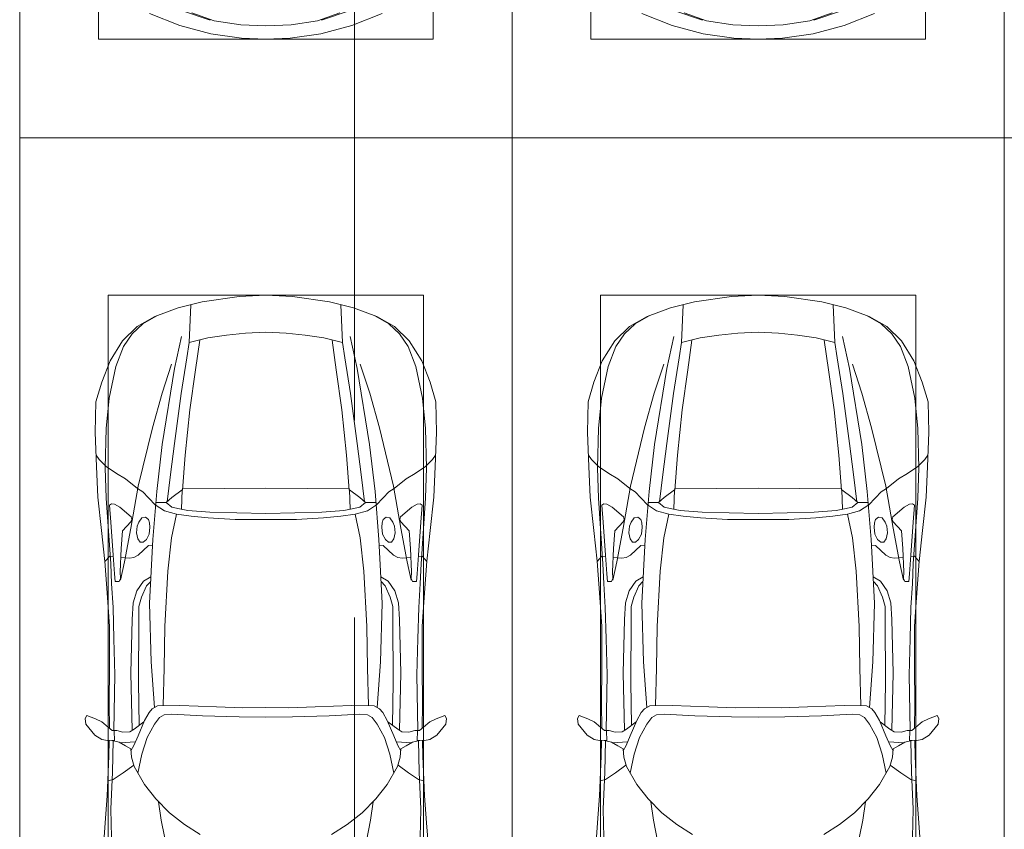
# Model space of a CAD drawing. Header units: millimetres. Extents: x -32229 to 291619, y -13689 to 125138.
# Tile 76 of 256: x 11635 to 16635, y 100838 to 104949. Entities that reach past the tile are written whole.
import ezdxf

# ---------------------------------------------------------------- set-up
doc = ezdxf.new("R2010")
doc.units = ezdxf.units.MM
doc.linetypes.add('ADSK_Линия сетки', pattern=[5000, 4000, -500, 0, -500])
for name, color, linetype, lineweight in [('A-DETL-GENF-OTLN', 7, 'Continuous', 18), ('C-PRKG-____-OTLN', 7, 'Continuous', 18), ('S-GRID-____-OTLN', 7, 'Continuous', 9)]:
    doc.layers.add(name, color=color, linetype=linetype, lineweight=lineweight)

# ---------------------------------------------------------------- blocks, each defined once
blk = doc.blocks.new('АР_Машиноместо - 5300x2500_С-V38--02 ЭМ')
at = {"layer": 'A-DETL-GENF-OTLN', "color": 253, "lineweight": 13, "true_color": 0xaaaaaa}
for p, q in [((970.2, 4771.8), (812.7, 4729.4)), ((1126.4, 4794.1), (970.2, 4771.8)), ((1250, 4800), (1126.4, 4794.1)), ((1250, 4800), (1373.6, 4794.1)), ((1373.6, 4794.1), (1529.8, 4771.8)), ((1529.8, 4771.8), (1687.3, 4729.4)), ((812.7, 4729.4), (659.1, 4669.9)), ((680.7, 4606.5), (967, 4703.6)), ((988.2, 4706.7), (873.9, 4665.1)), ((1122.2, 4726.4), (988.2, 4706.7)), ((1250, 4731.7), (1122.2, 4726.4)), ((1250, 4731.7), (1377.8, 4726.4)), ((1377.8, 4726.4), (1511.8, 4706.7)), ((1511.8, 4706.7), (1626.1, 4665.1)), ((1819.3, 4606.5), (1533, 4703.6)), ((1687.3, 4729.4), (1840.9, 4669.9))]:
    blk.add_line(p, q, dxfattribs=at)
at = {"layer": 'C-PRKG-____-OTLN', "color": 253, "lineweight": 13, "true_color": 0xaaaaaa}
for p, q in [((2500, 5300), (0, 5300)), ((0, 0), (0, 5300)), ((2500, 0), (2500, 5300)), ((400, 4800), (2100, 4800)), ((400, 500), (400, 4800)), ((2100, 500), (2100, 4800))]:
    blk.add_line(p, q, dxfattribs=at)
blk = doc.blocks.new('АР_Машиноместо - 4900x2400_М__5300х2500_-V39--02 ЭМ')
at = {"layer": 'A-DETL-GENF-OTLN', "color": 253, "lineweight": 13, "true_color": 0xaaaaaa}
for p, q in [((927, 4466.6), (804.4, 4436.7)), ((861.2, 4260.3), (869.3, 4451.1)), ((1114.6, 4493), (927, 4466.6)), ((1250, 4500), (1114.6, 4493)), ((1250, 4500), (1385.4, 4493)), ((1385.4, 4493), (1573, 4466.6)), ((1573, 4466.6), (1695.6, 4436.7)), ((1638.8, 4260.3), (1630.7, 4451.1)), ((804.4, 4436.7), (686, 4391.6)), ((1695.6, 4436.7), (1814, 4391.6)), ((686, 4391.6), (596.3, 4340.6)), ((1814, 4391.6), (1903.7, 4340.6)), ((596.3, 4340.6), (522.5, 4267.9)), ((1146, 4306.7), (1050.4, 4297.3)), ((1250, 4312), (1146, 4306.7)), ((1250, 4312), (1354, 4306.7)), ((1354, 4306.7), (1449.6, 4297.3)), ((1903.7, 4340.6), (1977.5, 4267.9)), ((522.5, 4267.9), (458.6, 4167)), ((955.5, 4283.9), (861, 4259.4)), ((914, 4272.5), (893.6, 4121.6)), ((1050.4, 4297.3), (955.5, 4283.9)), ((1449.6, 4297.3), (1544.5, 4283.9)), ((1544.5, 4283.9), (1639, 4259.4)), ((1586, 4272.5), (1606.4, 4121.6)), ((1977.5, 4267.9), (2041.4, 4167)), ((458.6, 4167), (416.4, 4059.2)), ((2041.4, 4167), (2083.6, 4059.2)), ((893.6, 4121.6), (863.9, 3917.5)), ((1606.4, 4121.6), (1636.1, 3917.5)), ((416.4, 4059.2), (387.4, 3958.4)), ((2083.6, 4059.2), (2112.6, 3958.4)), ((387.4, 3958.4), (384, 3802.9)), ((2112.6, 3958.4), (2116, 3802.9)), ((863.9, 3917.5), (840.1, 3687.8)), ((1636.1, 3917.5), (1659.9, 3687.8)), ((384, 3802.9), (390.2, 3630)), ((2116, 3802.9), (2109.8, 3630)), ((403.8, 3665.5), (388.1, 3688.4)), ((438.6, 3629.8), (403.8, 3665.5)), ((840.1, 3687.8), (826.6, 3509.6)), ((1659.9, 3687.8), (1673.4, 3509.6)), ((2061.4, 3629.8), (2096.2, 3665.5)), ((2096.2, 3665.5), (2111.9, 3688.4)), ((390.2, 3630), (397.1, 3474.2)), ((491.4, 3594.2), (438.6, 3629.8)), ((2008.6, 3594.2), (2061.4, 3629.8)), ((2109.8, 3630), (2102.9, 3474.2)), ((537.9, 3567), (491.4, 3594.2)), ((598.3, 3518.6), (537.9, 3567)), ((1901.7, 3518.6), (1962.1, 3567)), ((1962.1, 3567), (2008.6, 3594.2)), ((624.9, 3501.2), (598.3, 3518.6)), ((654.7, 3470.4), (624.9, 3501.2)), ((676.4, 3260.1), (695.7, 3502.8)), ((773.2, 3472.4), (825.6, 3512.1)), ((825.6, 3512.1), (821, 3413)), ((1250, 3520.1), (827.2, 3517.2)), ((1250, 3520.1), (1672.8, 3517.2)), ((1674.4, 3512.1), (1679, 3413)), ((1726.8, 3472.4), (1674.4, 3512.1)), ((1823.6, 3260.1), (1804.3, 3502.8)), ((1845.3, 3470.4), (1875.1, 3501.2)), ((1875.1, 3501.2), (1901.7, 3518.6)), ((397.1, 3474.2), (415.7, 3305.9)), ((690.2, 3433.7), (654.7, 3470.4)), ((744.3, 3447), (773.2, 3472.4)), ((1755.7, 3447), (1726.8, 3472.4)), ((1809.8, 3433.7), (1845.3, 3470.4)), ((2102.9, 3474.2), (2084.3, 3305.9)), ((456.6, 3434.5), (466.2, 3441.1)), ((462.2, 3347.3), (456.6, 3434.5)), ((466.2, 3441.1), (481.5, 3439.1)), ((481.5, 3439.1), (508, 3422.8)), ((508, 3422.8), (566.8, 3375.1)), ((744.1, 3447.2), (691.3, 3447.2)), ((773, 3424.2), (744.1, 3447.2)), ((811.1, 3414.8), (773, 3424.2)), ((853.3, 3407.2), (811.1, 3414.8)), ((965.3, 3397.8), (853.3, 3407.2)), ((1534.7, 3397.8), (1646.7, 3407.2)), ((1646.7, 3407.2), (1688.9, 3414.8)), ((1688.9, 3414.8), (1727, 3424.2)), ((1727, 3424.2), (1755.7, 3447)), ((1755.7, 3447.2), (1808.7, 3447.2)), ((1992, 3422.8), (1933.2, 3375.1)), ((2018.5, 3439.1), (1992, 3422.8)), ((2033.8, 3441.1), (2018.5, 3439.1)), ((2043.4, 3434.5), (2033.8, 3441.1)), ((2037.8, 3347.3), (2043.4, 3434.5)), ((569.7, 3360.7), (564.6, 3349.7)), ((566.8, 3375.1), (569.7, 3360.7)), ((605.2, 3346.8), (620, 3369.3)), ((620, 3369.3), (638.7, 3372.5)), ((638.7, 3372.5), (654.1, 3360.7)), ((654.1, 3360.7), (658.7, 3344.5)), ((1102.5, 3394.3), (965.3, 3397.8)), ((1250, 3391.3), (1102.5, 3394.3)), ((1250, 3391.3), (1397.5, 3394.3)), ((1397.5, 3394.3), (1534.7, 3397.8)), ((1845.9, 3360.7), (1841.3, 3344.5)), ((1861.3, 3372.5), (1845.9, 3360.7)), ((1880, 3369.3), (1861.3, 3372.5)), ((1894.8, 3346.8), (1880, 3369.3)), ((1933.2, 3375.1), (1930.3, 3360.7)), ((1930.3, 3360.7), (1935.4, 3349.7)), ((415.7, 3305.9), (432.8, 3149.3)), ((474.8, 3179.9), (462.2, 3347.3)), ((522.2, 3303.2), (515.3, 3213.7)), ((564.6, 3349.7), (522.2, 3303.2)), ((593.6, 3292.5), (597.1, 3327.4)), ((597.1, 3327.4), (605.2, 3346.8)), ((661.1, 3321.2), (657.2, 3286.3)), ((658.7, 3344.5), (661.1, 3321.2)), ((1841.3, 3344.5), (1838.9, 3321.2)), ((1838.9, 3321.2), (1842.8, 3286.3)), ((1902.9, 3327.4), (1894.8, 3346.8)), ((1906.4, 3292.5), (1902.9, 3327.4)), ((1935.4, 3349.7), (1977.8, 3303.2)), ((1977.8, 3303.2), (1984.7, 3213.7)), ((2025.2, 3179.9), (2037.8, 3347.3)), ((2084.3, 3305.9), (2067.1, 3148.3)), ((599.8, 3262.3), (593.6, 3292.5)), ((612.1, 3245.7), (599.8, 3262.3)), ((643.2, 3259.9), (626.8, 3246.1)), ((657.2, 3286.3), (643.2, 3259.9)), ((659.3, 2936), (676.4, 3260.1)), ((1840.7, 2936), (1823.6, 3260.1)), ((1842.8, 3286.3), (1856.8, 3259.9)), ((1856.8, 3259.9), (1873.2, 3246.1)), ((1887.9, 3245.7), (1900.2, 3262.3)), ((1900.2, 3262.3), (1906.4, 3292.5)), ((515.3, 3213.7), (510.9, 3094.6)), ((654.5, 3228.1), (601.7, 3179.4)), ((626.8, 3246.1), (612.1, 3245.7)), ((674.6, 3227.6), (654.5, 3228.1)), ((1825.4, 3227.6), (1845.5, 3228.1)), ((1845.5, 3228.1), (1898.3, 3179.4)), ((1873.2, 3246.1), (1887.9, 3245.7)), ((1984.7, 3213.7), (1989.1, 3094.6)), ((456.9, 3174.2), (432.9, 3148.3)), ((475.2, 3173.5), (456.9, 3174.2)), ((480.8, 3085), (474.8, 3179.9)), ((558.4, 3165.4), (513.6, 3168)), ((579.5, 3167.7), (558.4, 3165.4)), ((601.7, 3179.4), (579.5, 3167.7)), ((1898.3, 3179.4), (1920.5, 3167.7)), ((1920.5, 3167.7), (1941.6, 3165.4)), ((1941.6, 3165.4), (1986.4, 3168)), ((2019.2, 3085), (2025.2, 3179.9)), ((2024.8, 3173.5), (2043.1, 3174.2)), ((2043.1, 3174.2), (2067.1, 3148.3)), ((432.8, 3149.3), (446, 2964.8)), ((2067.2, 3149.3), (2054, 2964.8)), ((485.6, 3046.1), (480.8, 3085)), ((512.2, 3061.4), (504.5, 3046.6)), ((510.9, 3094.6), (512.2, 3061.4)), ((1989.1, 3094.6), (1987.8, 3061.4)), ((1987.8, 3061.4), (1995.5, 3046.6)), ((2014.4, 3046.1), (2019.2, 3085)), ((504.5, 3046.6), (485.6, 3046.1)), ((643.6, 3024.6), (618.7, 2966.7)), ((665.1, 3046.1), (643.6, 3024.6)), ((1834.9, 3046.1), (1856.4, 3024.6)), ((1856.4, 3024.6), (1881.3, 2966.7)), ((1995.5, 3046.6), (2014.4, 3046.1)), ((446, 2964.8), (456.1, 2818.3)), ((618.7, 2966.7), (604.4, 2919.4)), ((1881.3, 2966.7), (1895.6, 2919.4)), ((2054, 2964.8), (2043.9, 2818.3)), ((604.4, 2919.4), (604.4, 2850.8)), ((667.8, 2638.3), (659.3, 2936)), ((1832.2, 2638.3), (1840.7, 2936)), ((1895.6, 2919.4), (1895.6, 2850.8)), ((604.4, 2850.8), (603.5, 2534.3)), ((1895.6, 2850.8), (1896.5, 2534.3)), ((456.1, 2818.3), (456.8, 2613.6)), ((2043.9, 2818.3), (2043.2, 2613.6)), ((456.8, 2613.6), (454.5, 2423.6)), ((684.8, 2406.5), (667.8, 2638.3)), ((1815.2, 2406.5), (1832.2, 2638.3)), ((2043.2, 2613.6), (2045.5, 2423.6)), ((603.5, 2534.3), (606.1, 2314.9)), ((1896.5, 2534.3), (1893.9, 2314.9)), ((454.5, 2423.6), (456, 2301.1)), ((700.6, 2415.4), (672.8, 2399.7)), ((813.8, 2416.7), (700.6, 2415.4)), ((999.2, 2409.3), (813.8, 2416.7)), ((1132.7, 2404.6), (999.2, 2409.3)), ((1250, 2406.6), (1132.7, 2404.6)), ((1250, 2406.6), (1367.3, 2404.6)), ((1367.3, 2404.6), (1500.8, 2409.3)), ((1500.8, 2409.3), (1686.2, 2416.7)), ((1686.2, 2416.7), (1799.4, 2415.4)), ((1799.4, 2415.4), (1827.2, 2399.7)), ((2045.5, 2423.6), (2044, 2301.1)), ((341.2, 2366.2), (333.1, 2350.6)), ((333.1, 2350.6), (335.2, 2322.3)), ((384.4, 2347.9), (341.2, 2366.2)), ((656.7, 2380.3), (633.8, 2340.5)), ((672.8, 2399.7), (656.7, 2380.3)), ((710, 2355.4), (685.1, 2322.3)), ((734.3, 2368.8), (710, 2355.4)), ((772.7, 2371.5), (734.3, 2368.8)), ((929.1, 2364.1), (772.7, 2371.5)), ((1115.2, 2358.7), (929.1, 2364.1)), ((1250, 2357.8), (1115.2, 2358.7)), ((1250, 2357.8), (1384.8, 2358.7)), ((1384.8, 2358.7), (1570.9, 2364.1)), ((1570.9, 2364.1), (1727.3, 2371.5)), ((1727.3, 2371.5), (1765.7, 2368.8)), ((1765.7, 2368.8), (1790, 2355.4)), ((1790, 2355.4), (1814.9, 2322.3)), ((1827.2, 2399.7), (1843.3, 2380.3)), ((1843.3, 2380.3), (1866.2, 2340.5)), ((2115.6, 2347.9), (2158.8, 2366.2)), ((2158.8, 2366.2), (2166.9, 2350.6)), ((2166.9, 2350.6), (2164.8, 2322.3)), ((335.2, 2322.3), (381.7, 2266.4)), ((417.4, 2333.8), (384.4, 2347.9)), ((449.8, 2306.1), (417.4, 2333.8)), ((470, 2290), (449.8, 2306.1)), ((630.6, 2332.9), (580.6, 2296)), ((633.8, 2340.5), (600.8, 2263)), ((685.1, 2322.3), (647.3, 2254.2)), ((1814.9, 2322.3), (1852.7, 2254.2)), ((1866.2, 2340.5), (1899.2, 2263)), ((1869.4, 2332.9), (1919.4, 2296)), ((2030, 2290), (2050.2, 2306.1)), ((2050.2, 2306.1), (2082.6, 2333.8)), ((2082.6, 2333.8), (2115.6, 2347.9)), ((2164.8, 2322.3), (2118.3, 2266.4)), ((381.7, 2266.4), (417.4, 2243.4)), ((493.6, 2288.6), (470, 2290)), ((482, 2235.6), (479.1, 2288.7)), ((523.3, 2281.2), (493.6, 2288.6)), ((559, 2282.6), (523.3, 2281.2)), ((580.6, 2296), (559, 2282.6)), ((600.8, 2263), (579.9, 2213.8)), ((647.3, 2254.2), (619.7, 2168.6)), ((1852.7, 2254.2), (1880.3, 2168.6)), ((1899.2, 2263), (1920.1, 2213.8)), ((1919.4, 2296), (1941, 2282.6)), ((1941, 2282.6), (1976.7, 2281.2)), ((1976.7, 2281.2), (2006.4, 2288.6)), ((2006.4, 2288.6), (2030, 2290)), ((2018, 2235.6), (2020.9, 2288.7)), ((2118.3, 2266.4), (2082.6, 2243.4)), ((417.4, 2243.4), (445.1, 2238.7)), ((445.1, 2238.7), (481.8, 2239.5)), ((453, 2159.1), (455, 2238.9)), ((505.1, 2230), (467.5, 2239.2)), ((536.7, 2211.8), (505.1, 2230)), ((586.6, 2231.3), (510.1, 2227.1)), ((564.3, 2195.4), (536.7, 2211.8)), ((579.9, 2213.8), (564.9, 2186.5)), ((1913.4, 2231.3), (1989.9, 2227.1)), ((1920.1, 2213.8), (1935.1, 2186.5)), ((1935.7, 2195.4), (1963.3, 2211.8)), ((1963.3, 2211.8), (1994.9, 2230)), ((1994.9, 2230), (2032.5, 2239.2)), ((2054.9, 2238.7), (2018.2, 2239.5)), ((2047, 2159.1), (2045, 2238.9)), ((2082.6, 2243.4), (2054.9, 2238.7)), ((444.9, 1956.8), (453, 2159.1)), ((567.1, 2153.8), (564.3, 2195.4)), ((580.7, 2105.7), (567.1, 2153.8)), ((619.7, 2168.6), (600.3, 2072.7)), ((1880.3, 2168.6), (1899.7, 2072.7)), ((1919.3, 2105.7), (1932.9, 2153.8)), ((1932.9, 2153.8), (1935.7, 2195.4)), ((2055.1, 1956.8), (2047, 2159.1)), ((578.8, 2112.6), (525.5, 2074.6)), ((634.6, 2015), (580.7, 2105.7)), ((1865.4, 2015), (1919.3, 2105.7)), ((1921.2, 2112.6), (1974.5, 2074.6)), ((525.5, 2074.6), (475.1, 2041)), ((1974.5, 2074.6), (2024.9, 2041)), ((475.1, 2041), (447.5, 2034.4)), ((690.7, 1941.6), (634.6, 2015)), ((1809.3, 1941.6), (1865.4, 2015)), ((2024.9, 2041), (2052.5, 2034.4)), ((434.8, 1820.7), (444.9, 1956.8)), ((2065.2, 1820.7), (2055.1, 1956.8)), ((761.1, 1871.7), (690.7, 1941.6)), ((718.3, 1834.2), (705.7, 1926.7)), ((1738.9, 1871.7), (1809.3, 1941.6)), ((1781.7, 1834.2), (1794.3, 1926.7)), ((837.5, 1812.1), (761.1, 1871.7)), ((1662.5, 1812.1), (1738.9, 1871.7)), ((422, 1662.9), (434.8, 1820.7)), ((770, 1576.5), (718.3, 1834.2)), ((917, 1761.1), (837.5, 1812.1)), ((1583, 1761.1), (1662.5, 1812.1)), ((1730, 1576.5), (1781.7, 1834.2)), ((2078, 1662.9), (2065.2, 1820.7))]:
    blk.add_line(p, q, dxfattribs=at)
at = {"layer": 'A-DETL-GENF-OTLN', "color": 254, "lineweight": 13, "true_color": 0xd4d4d4}
for p, q in [((625, 4354.8), (571.5, 4303.1)), ((696.3, 4395.8), (625, 4354.8)), ((1803.7, 4395.8), (1875, 4354.8)), ((1875, 4354.8), (1928.5, 4303.1)), ((571.5, 4303.1), (527.8, 4239.8)), ((1928.5, 4303.1), (1972.2, 4239.8)), ((786.9, 4128.3), (821.1, 4289.8)), ((849, 4182.8), (861.2, 4260.3)), ((1651, 4182.8), (1638.8, 4260.3)), ((1713.1, 4128.3), (1678.9, 4289.8)), ((527.8, 4239.8), (488.6, 4138.1)), ((1972.2, 4239.8), (2011.4, 4138.1)), ((819.4, 4000.8), (849, 4182.8)), ((1680.6, 4000.8), (1651, 4182.8)), ((488.6, 4138.1), (454.7, 3976.8)), ((722.7, 4001.8), (771.7, 4149.8)), ((723.2, 3741.5), (786.9, 4128.3)), ((1776.8, 3741.5), (1713.1, 4128.3)), ((1777.3, 4001.8), (1728.3, 4149.8)), ((2011.4, 4138.1), (2045.3, 3976.8)), ((673.6, 3827.1), (722.7, 4001.8)), ((785.7, 3746.6), (819.4, 4000.8)), ((1714.3, 3746.6), (1680.6, 4000.8)), ((1826.4, 3827.1), (1777.3, 4001.8)), ((454.7, 3976.8), (438.6, 3823.4)), ((2045.3, 3976.8), (2061.4, 3823.4)), ((438.6, 3823.4), (434.2, 3623.7)), ((602.3, 3530.2), (673.6, 3827.1)), ((1897.7, 3530.2), (1826.4, 3827.1)), ((2061.4, 3823.4), (2065.8, 3623.7)), ((695.7, 3502.8), (723.2, 3741.5)), ((765.5, 3589.1), (785.7, 3746.6)), ((1734.5, 3589.1), (1714.3, 3746.6)), ((1804.3, 3502.8), (1776.8, 3741.5)), ((434.2, 3623.7), (439.5, 3468.5)), ((2065.8, 3623.7), (2060.5, 3468.5)), ((749.1, 3450.8), (765.5, 3589.1)), ((1750.9, 3450.8), (1734.5, 3589.1)), ((564, 3316.2), (602.3, 3530.2)), ((1936, 3316.2), (1897.7, 3530.2)), ((439.5, 3468.5), (462, 3136.6)), ((2060.5, 3468.5), (2038, 3136.6)), ((734.6, 3405.8), (688.5, 3435.5)), ((797.1, 3388.2), (734.6, 3405.8)), ((1702.9, 3388.2), (1765.4, 3405.8)), ((1765.4, 3405.8), (1811.5, 3435.5)), ((771.7, 3268.5), (797.1, 3388.2)), ((870, 3377.1), (797.1, 3388.2)), ((957.1, 3368.9), (870, 3377.1)), ((1093.5, 3360.7), (957.1, 3368.9)), ((1250, 3360.7), (1093.5, 3360.7)), ((1250, 3360.7), (1406.5, 3360.7)), ((1406.5, 3360.7), (1542.9, 3368.9)), ((1542.9, 3368.9), (1630, 3377.1)), ((1630, 3377.1), (1702.9, 3388.2)), ((1728.3, 3268.5), (1702.9, 3388.2)), ((532.7, 3145.9), (564, 3316.2)), ((1967.3, 3145.9), (1936, 3316.2)), ((752.8, 3099), (771.7, 3268.5)), ((1747.2, 3099), (1728.3, 3268.5)), ((462, 3136.6), (466.3, 3036.3)), ((512.5, 3053.2), (532.7, 3145.9)), ((1987.5, 3053.2), (1967.3, 3145.9)), ((2038, 3136.6), (2033.7, 3036.3)), ((629, 3048.1), (666.7, 3069.7)), ((737.8, 2818.3), (752.8, 3099)), ((1762.2, 2818.3), (1747.2, 3099)), ((1871, 3048.1), (1833.3, 3069.7)), ((466.3, 3036.3), (473.9, 2913.7)), ((595.2, 2997.9), (629, 3048.1)), ((1904.8, 2997.9), (1871, 3048.1)), ((2033.7, 3036.3), (2026.1, 2913.7)), ((575.7, 2937.4), (595.2, 2997.9)), ((1924.3, 2937.4), (1904.8, 2997.9)), ((473.9, 2913.7), (477.8, 2754.7)), ((571.6, 2853.3), (575.7, 2937.4)), ((1928.4, 2853.3), (1924.3, 2937.4)), ((2026.1, 2913.7), (2022.2, 2754.7)), ((564.4, 2580.5), (571.6, 2853.3)), ((1935.6, 2580.5), (1928.4, 2853.3)), ((733.8, 2606.7), (737.8, 2818.3)), ((1766.2, 2606.7), (1762.2, 2818.3)), ((477.8, 2754.7), (483.3, 2571.4)), ((2022.2, 2754.7), (2016.7, 2571.4)), ((728.4, 2415.7), (733.8, 2606.7)), ((1771.6, 2415.7), (1766.2, 2606.7)), ((483.3, 2571.4), (478, 2290)), ((570.6, 2291.4), (564.4, 2580.5)), ((1929.4, 2291.4), (1935.6, 2580.5)), ((2016.7, 2571.4), (2022, 2290)), ((471.8, 2077.7), (474.5, 2239.3)), ((2028.2, 2077.7), (2025.5, 2239.3)), ((462.8, 1889.5), (471.8, 2077.7)), ((2037.2, 1889.5), (2028.2, 2077.7)), ((470.9, 1561.4), (462.8, 1889.5)), ((2029.1, 1561.4), (2037.2, 1889.5))]:
    blk.add_line(p, q, dxfattribs=at)
at = {"layer": 'C-PRKG-____-OTLN', "color": 253, "lineweight": 13, "true_color": 0xaaaaaa}
for p, q in [((2500, 5300), (0, 5300)), ((0, 0), (0, 5300)), ((2500, 0), (2500, 5300)), ((450, 4500), (2050, 4500)), ((450, 800), (450, 4500)), ((2050, 800), (2050, 4500))]:
    blk.add_line(p, q, dxfattribs=at)
blk = doc.blocks.new('АР_Машиноместо - 4900x2400_М__5300х2500_-2211001--02 ЭМ')
at = {"layer": 'A-DETL-GENF-OTLN', "color": 254, "lineweight": 13, "true_color": 0xd4d4d4}
for p, q in [((470.9, -1561.4), (462.8, -1889.5)), ((2029.1, -1561.4), (2037.2, -1889.5)), ((462.8, -1889.5), (471.8, -2077.7)), ((2037.2, -1889.5), (2028.2, -2077.7)), ((471.8, -2077.7), (474.5, -2239.3)), ((2028.2, -2077.7), (2025.5, -2239.3)), ((483.3, -2571.4), (478, -2290)), ((570.6, -2291.4), (564.4, -2580.5)), ((1929.4, -2291.4), (1935.6, -2580.5)), ((2016.7, -2571.4), (2022, -2290)), ((728.4, -2415.7), (733.8, -2606.7)), ((1771.6, -2415.7), (1766.2, -2606.7)), ((477.8, -2754.7), (483.3, -2571.4)), ((564.4, -2580.5), (571.6, -2853.3)), ((1935.6, -2580.5), (1928.4, -2853.3)), ((2022.2, -2754.7), (2016.7, -2571.4)), ((733.8, -2606.7), (737.8, -2818.3)), ((1766.2, -2606.7), (1762.2, -2818.3)), ((473.9, -2913.7), (477.8, -2754.7)), ((2026.1, -2913.7), (2022.2, -2754.7)), ((737.8, -2818.3), (752.8, -3099)), ((1762.2, -2818.3), (1747.2, -3099)), ((571.6, -2853.3), (575.7, -2937.4)), ((1928.4, -2853.3), (1924.3, -2937.4)), ((466.3, -3036.3), (473.9, -2913.7)), ((575.7, -2937.4), (595.2, -2997.9)), ((1924.3, -2937.4), (1904.8, -2997.9)), ((2033.7, -3036.3), (2026.1, -2913.7)), ((595.2, -2997.9), (629, -3048.1)), ((1904.8, -2997.9), (1871, -3048.1)), ((462, -3136.6), (466.3, -3036.3)), ((629, -3048.1), (666.7, -3069.7)), ((1871, -3048.1), (1833.3, -3069.7)), ((2038, -3136.6), (2033.7, -3036.3)), ((512.5, -3053.2), (532.7, -3145.9)), ((752.8, -3099), (771.7, -3268.5)), ((1747.2, -3099), (1728.3, -3268.5)), ((1987.5, -3053.2), (1967.3, -3145.9)), ((439.5, -3468.5), (462, -3136.6)), ((532.7, -3145.9), (564, -3316.2)), ((1967.3, -3145.9), (1936, -3316.2)), ((2060.5, -3468.5), (2038, -3136.6)), ((771.7, -3268.5), (797.1, -3388.2)), ((1728.3, -3268.5), (1702.9, -3388.2)), ((564, -3316.2), (602.3, -3530.2)), ((1936, -3316.2), (1897.7, -3530.2)), ((797.1, -3388.2), (734.6, -3405.8)), ((870, -3377.1), (797.1, -3388.2)), ((957.1, -3368.9), (870, -3377.1)), ((1093.5, -3360.7), (957.1, -3368.9)), ((1250, -3360.7), (1093.5, -3360.7)), ((1250, -3360.7), (1406.5, -3360.7)), ((1406.5, -3360.7), (1542.9, -3368.9)), ((1542.9, -3368.9), (1630, -3377.1)), ((1630, -3377.1), (1702.9, -3388.2)), ((1702.9, -3388.2), (1765.4, -3405.8)), ((734.6, -3405.8), (688.5, -3435.5)), ((1765.4, -3405.8), (1811.5, -3435.5)), ((434.2, -3623.7), (439.5, -3468.5)), ((749.1, -3450.8), (765.5, -3589.1)), ((1750.9, -3450.8), (1734.5, -3589.1)), ((2065.8, -3623.7), (2060.5, -3468.5)), ((602.3, -3530.2), (673.6, -3827.1)), ((695.7, -3502.8), (723.2, -3741.5)), ((1804.3, -3502.8), (1776.8, -3741.5)), ((1897.7, -3530.2), (1826.4, -3827.1)), ((765.5, -3589.1), (785.7, -3746.6)), ((1734.5, -3589.1), (1714.3, -3746.6)), ((438.6, -3823.4), (434.2, -3623.7)), ((2061.4, -3823.4), (2065.8, -3623.7)), ((723.2, -3741.5), (786.9, -4128.3)), ((785.7, -3746.6), (819.4, -4000.8)), ((1714.3, -3746.6), (1680.6, -4000.8)), ((1776.8, -3741.5), (1713.1, -4128.3)), ((454.7, -3976.8), (438.6, -3823.4)), ((673.6, -3827.1), (722.7, -4001.8)), ((1826.4, -3827.1), (1777.3, -4001.8)), ((2045.3, -3976.8), (2061.4, -3823.4)), ((488.6, -4138.1), (454.7, -3976.8)), ((2011.4, -4138.1), (2045.3, -3976.8)), ((722.7, -4001.8), (771.7, -4149.8)), ((819.4, -4000.8), (849, -4182.8)), ((1680.6, -4000.8), (1651, -4182.8)), ((1777.3, -4001.8), (1728.3, -4149.8)), ((527.8, -4239.8), (488.6, -4138.1)), ((786.9, -4128.3), (821.1, -4289.8)), ((1713.1, -4128.3), (1678.9, -4289.8)), ((1972.2, -4239.8), (2011.4, -4138.1)), ((849, -4182.8), (861.2, -4260.3)), ((1651, -4182.8), (1638.8, -4260.3)), ((571.5, -4303.1), (527.8, -4239.8)), ((1928.5, -4303.1), (1972.2, -4239.8)), ((625, -4354.8), (571.5, -4303.1)), ((1875, -4354.8), (1928.5, -4303.1)), ((696.3, -4395.8), (625, -4354.8)), ((1803.7, -4395.8), (1875, -4354.8))]:
    blk.add_line(p, q, dxfattribs=at)
at = {"layer": 'A-DETL-GENF-OTLN', "color": 253, "lineweight": 13, "true_color": 0xaaaaaa}
for p, q in [((770, -1576.5), (718.3, -1834.2)), ((1730, -1576.5), (1781.7, -1834.2)), ((422, -1662.9), (434.8, -1820.7)), ((2078, -1662.9), (2065.2, -1820.7)), ((917, -1761.1), (837.5, -1812.1)), ((1583, -1761.1), (1662.5, -1812.1)), ((434.8, -1820.7), (444.9, -1956.8)), ((718.3, -1834.2), (705.7, -1926.7)), ((837.5, -1812.1), (761.1, -1871.7)), ((1662.5, -1812.1), (1738.9, -1871.7)), ((1781.7, -1834.2), (1794.3, -1926.7)), ((2065.2, -1820.7), (2055.1, -1956.8)), ((761.1, -1871.7), (690.7, -1941.6)), ((1738.9, -1871.7), (1809.3, -1941.6)), ((690.7, -1941.6), (634.6, -2015)), ((1809.3, -1941.6), (1865.4, -2015)), ((444.9, -1956.8), (453, -2159.1)), ((2055.1, -1956.8), (2047, -2159.1)), ((475.1, -2041), (447.5, -2034.4)), ((525.5, -2074.6), (475.1, -2041)), ((634.6, -2015), (580.7, -2105.7)), ((1865.4, -2015), (1919.3, -2105.7)), ((1974.5, -2074.6), (2024.9, -2041)), ((2024.9, -2041), (2052.5, -2034.4)), ((578.8, -2112.6), (525.5, -2074.6)), ((619.7, -2168.6), (600.3, -2072.7)), ((1880.3, -2168.6), (1899.7, -2072.7)), ((1921.2, -2112.6), (1974.5, -2074.6)), ((580.7, -2105.7), (567.1, -2153.8)), ((1919.3, -2105.7), (1932.9, -2153.8)), ((453, -2159.1), (455, -2238.9)), ((564.3, -2195.4), (536.7, -2211.8)), ((567.1, -2153.8), (564.3, -2195.4)), ((579.9, -2213.8), (564.9, -2186.5)), ((647.3, -2254.2), (619.7, -2168.6)), ((1852.7, -2254.2), (1880.3, -2168.6)), ((1920.1, -2213.8), (1935.1, -2186.5)), ((1932.9, -2153.8), (1935.7, -2195.4)), ((1935.7, -2195.4), (1963.3, -2211.8)), ((2047, -2159.1), (2045, -2238.9)), ((381.7, -2266.4), (417.4, -2243.4)), ((417.4, -2243.4), (445.1, -2238.7)), ((445.1, -2238.7), (481.8, -2239.5)), ((505.1, -2230), (467.5, -2239.2)), ((482, -2235.6), (479.1, -2288.7)), ((536.7, -2211.8), (505.1, -2230)), ((586.6, -2231.3), (510.1, -2227.1)), ((600.8, -2263), (579.9, -2213.8)), ((1899.2, -2263), (1920.1, -2213.8)), ((1913.4, -2231.3), (1989.9, -2227.1)), ((1963.3, -2211.8), (1994.9, -2230)), ((1994.9, -2230), (2032.5, -2239.2)), ((2018, -2235.6), (2020.9, -2288.7)), ((2054.9, -2238.7), (2018.2, -2239.5)), ((2082.6, -2243.4), (2054.9, -2238.7)), ((2118.3, -2266.4), (2082.6, -2243.4)), ((335.2, -2322.3), (381.7, -2266.4)), ((470, -2290), (449.8, -2306.1)), ((493.6, -2288.6), (470, -2290)), ((523.3, -2281.2), (493.6, -2288.6)), ((559, -2282.6), (523.3, -2281.2)), ((580.6, -2296), (559, -2282.6)), ((630.6, -2332.9), (580.6, -2296)), ((633.8, -2340.5), (600.8, -2263)), ((685.1, -2322.3), (647.3, -2254.2)), ((1814.9, -2322.3), (1852.7, -2254.2)), ((1866.2, -2340.5), (1899.2, -2263)), ((1869.4, -2332.9), (1919.4, -2296)), ((1919.4, -2296), (1941, -2282.6)), ((1941, -2282.6), (1976.7, -2281.2)), ((1976.7, -2281.2), (2006.4, -2288.6)), ((2006.4, -2288.6), (2030, -2290)), ((2030, -2290), (2050.2, -2306.1)), ((2164.8, -2322.3), (2118.3, -2266.4)), ((333.1, -2350.6), (335.2, -2322.3)), ((384.4, -2347.9), (341.2, -2366.2)), ((417.4, -2333.8), (384.4, -2347.9)), ((449.8, -2306.1), (417.4, -2333.8)), ((454.5, -2423.6), (456, -2301.1)), ((603.5, -2534.3), (606.1, -2314.9)), ((656.7, -2380.3), (633.8, -2340.5)), ((710, -2355.4), (685.1, -2322.3)), ((1790, -2355.4), (1814.9, -2322.3)), ((1843.3, -2380.3), (1866.2, -2340.5)), ((1896.5, -2534.3), (1893.9, -2314.9)), ((2045.5, -2423.6), (2044, -2301.1)), ((2050.2, -2306.1), (2082.6, -2333.8)), ((2082.6, -2333.8), (2115.6, -2347.9)), ((2115.6, -2347.9), (2158.8, -2366.2)), ((2166.9, -2350.6), (2164.8, -2322.3)), ((341.2, -2366.2), (333.1, -2350.6)), ((672.8, -2399.7), (656.7, -2380.3)), ((700.6, -2415.4), (672.8, -2399.7)), ((734.3, -2368.8), (710, -2355.4)), ((772.7, -2371.5), (734.3, -2368.8)), ((929.1, -2364.1), (772.7, -2371.5)), ((1115.2, -2358.7), (929.1, -2364.1)), ((1250, -2357.8), (1115.2, -2358.7)), ((1250, -2357.8), (1384.8, -2358.7)), ((1384.8, -2358.7), (1570.9, -2364.1)), ((1570.9, -2364.1), (1727.3, -2371.5)), ((1727.3, -2371.5), (1765.7, -2368.8)), ((1765.7, -2368.8), (1790, -2355.4)), ((1799.4, -2415.4), (1827.2, -2399.7)), ((1827.2, -2399.7), (1843.3, -2380.3)), ((2158.8, -2366.2), (2166.9, -2350.6)), ((456.8, -2613.6), (454.5, -2423.6)), ((684.8, -2406.5), (667.8, -2638.3)), ((813.8, -2416.7), (700.6, -2415.4)), ((999.2, -2409.3), (813.8, -2416.7)), ((1132.7, -2404.6), (999.2, -2409.3)), ((1250, -2406.6), (1132.7, -2404.6)), ((1250, -2406.6), (1367.3, -2404.6)), ((1367.3, -2404.6), (1500.8, -2409.3)), ((1500.8, -2409.3), (1686.2, -2416.7)), ((1686.2, -2416.7), (1799.4, -2415.4)), ((1815.2, -2406.5), (1832.2, -2638.3)), ((2043.2, -2613.6), (2045.5, -2423.6)), ((604.4, -2850.8), (603.5, -2534.3)), ((1895.6, -2850.8), (1896.5, -2534.3)), ((456.1, -2818.3), (456.8, -2613.6)), ((667.8, -2638.3), (659.3, -2936)), ((1832.2, -2638.3), (1840.7, -2936)), ((2043.9, -2818.3), (2043.2, -2613.6)), ((446, -2964.8), (456.1, -2818.3)), ((2054, -2964.8), (2043.9, -2818.3)), ((604.4, -2919.4), (604.4, -2850.8)), ((1895.6, -2919.4), (1895.6, -2850.8)), ((618.7, -2966.7), (604.4, -2919.4)), ((659.3, -2936), (676.4, -3260.1)), ((1840.7, -2936), (1823.6, -3260.1)), ((1881.3, -2966.7), (1895.6, -2919.4)), ((432.8, -3149.3), (446, -2964.8)), ((643.6, -3024.6), (618.7, -2966.7)), ((1856.4, -3024.6), (1881.3, -2966.7)), ((2067.2, -3149.3), (2054, -2964.8)), ((485.6, -3046.1), (480.8, -3085)), ((504.5, -3046.6), (485.6, -3046.1)), ((512.2, -3061.4), (504.5, -3046.6)), ((665.1, -3046.1), (643.6, -3024.6)), ((1834.9, -3046.1), (1856.4, -3024.6)), ((1987.8, -3061.4), (1995.5, -3046.6)), ((1995.5, -3046.6), (2014.4, -3046.1)), ((2014.4, -3046.1), (2019.2, -3085)), ((480.8, -3085), (474.8, -3179.9)), ((510.9, -3094.6), (512.2, -3061.4)), ((515.3, -3213.7), (510.9, -3094.6)), ((1984.7, -3213.7), (1989.1, -3094.6)), ((1989.1, -3094.6), (1987.8, -3061.4)), ((2019.2, -3085), (2025.2, -3179.9)), ((415.7, -3305.9), (432.8, -3149.3)), ((456.9, -3174.2), (432.9, -3148.3)), ((2043.1, -3174.2), (2067.1, -3148.3)), ((2084.3, -3305.9), (2067.1, -3148.3)), ((475.2, -3173.5), (456.9, -3174.2)), ((474.8, -3179.9), (462.2, -3347.3)), ((558.4, -3165.4), (513.6, -3168)), ((579.5, -3167.7), (558.4, -3165.4)), ((601.7, -3179.4), (579.5, -3167.7)), ((654.5, -3228.1), (601.7, -3179.4)), ((1845.5, -3228.1), (1898.3, -3179.4)), ((1898.3, -3179.4), (1920.5, -3167.7)), ((1920.5, -3167.7), (1941.6, -3165.4)), ((1941.6, -3165.4), (1986.4, -3168)), ((2024.8, -3173.5), (2043.1, -3174.2)), ((2025.2, -3179.9), (2037.8, -3347.3)), ((522.2, -3303.2), (515.3, -3213.7)), ((612.1, -3245.7), (599.8, -3262.3)), ((626.8, -3246.1), (612.1, -3245.7)), ((643.2, -3259.9), (626.8, -3246.1)), ((674.6, -3227.6), (654.5, -3228.1)), ((1825.4, -3227.6), (1845.5, -3228.1)), ((1856.8, -3259.9), (1873.2, -3246.1)), ((1873.2, -3246.1), (1887.9, -3245.7)), ((1887.9, -3245.7), (1900.2, -3262.3)), ((1977.8, -3303.2), (1984.7, -3213.7)), ((599.8, -3262.3), (593.6, -3292.5)), ((593.6, -3292.5), (597.1, -3327.4)), ((657.2, -3286.3), (643.2, -3259.9)), ((661.1, -3321.2), (657.2, -3286.3)), ((676.4, -3260.1), (695.7, -3502.8)), ((1823.6, -3260.1), (1804.3, -3502.8)), ((1838.9, -3321.2), (1842.8, -3286.3)), ((1842.8, -3286.3), (1856.8, -3259.9)), ((1900.2, -3262.3), (1906.4, -3292.5)), ((1906.4, -3292.5), (1902.9, -3327.4)), ((397.1, -3474.2), (415.7, -3305.9)), ((462.2, -3347.3), (456.6, -3434.5)), ((564.6, -3349.7), (522.2, -3303.2)), ((569.7, -3360.7), (564.6, -3349.7)), ((597.1, -3327.4), (605.2, -3346.8)), ((605.2, -3346.8), (620, -3369.3)), ((654.1, -3360.7), (658.7, -3344.5)), ((658.7, -3344.5), (661.1, -3321.2)), ((1841.3, -3344.5), (1838.9, -3321.2)), ((1845.9, -3360.7), (1841.3, -3344.5)), ((1894.8, -3346.8), (1880, -3369.3)), ((1902.9, -3327.4), (1894.8, -3346.8)), ((1930.3, -3360.7), (1935.4, -3349.7)), ((1935.4, -3349.7), (1977.8, -3303.2)), ((2037.8, -3347.3), (2043.4, -3434.5)), ((2102.9, -3474.2), (2084.3, -3305.9)), ((508, -3422.8), (566.8, -3375.1)), ((566.8, -3375.1), (569.7, -3360.7)), ((620, -3369.3), (638.7, -3372.5)), ((638.7, -3372.5), (654.1, -3360.7)), ((965.3, -3397.8), (853.3, -3407.2)), ((1102.5, -3394.3), (965.3, -3397.8)), ((1250, -3391.3), (1102.5, -3394.3)), ((1250, -3391.3), (1397.5, -3394.3)), ((1397.5, -3394.3), (1534.7, -3397.8)), ((1534.7, -3397.8), (1646.7, -3407.2)), ((1861.3, -3372.5), (1845.9, -3360.7)), ((1880, -3369.3), (1861.3, -3372.5)), ((1933.2, -3375.1), (1930.3, -3360.7)), ((1992, -3422.8), (1933.2, -3375.1)), ((456.6, -3434.5), (466.2, -3441.1)), ((466.2, -3441.1), (481.5, -3439.1)), ((481.5, -3439.1), (508, -3422.8)), ((690.2, -3433.7), (654.7, -3470.4)), ((744.1, -3447.2), (691.3, -3447.2)), ((773, -3424.2), (744.1, -3447.2)), ((744.3, -3447), (773.2, -3472.4)), ((811.1, -3414.8), (773, -3424.2)), ((853.3, -3407.2), (811.1, -3414.8)), ((825.6, -3512.1), (821, -3413)), ((1646.7, -3407.2), (1688.9, -3414.8)), ((1674.4, -3512.1), (1679, -3413)), ((1688.9, -3414.8), (1727, -3424.2)), ((1755.7, -3447), (1726.8, -3472.4)), ((1727, -3424.2), (1755.7, -3447)), ((1755.7, -3447.2), (1808.7, -3447.2)), ((1809.8, -3433.7), (1845.3, -3470.4)), ((2018.5, -3439.1), (1992, -3422.8)), ((2033.8, -3441.1), (2018.5, -3439.1)), ((2043.4, -3434.5), (2033.8, -3441.1)), ((390.2, -3630), (397.1, -3474.2)), ((654.7, -3470.4), (624.9, -3501.2)), ((773.2, -3472.4), (825.6, -3512.1)), ((1726.8, -3472.4), (1674.4, -3512.1)), ((1845.3, -3470.4), (1875.1, -3501.2)), ((2109.8, -3630), (2102.9, -3474.2)), ((598.3, -3518.6), (537.9, -3567)), ((624.9, -3501.2), (598.3, -3518.6)), ((840.1, -3687.8), (826.6, -3509.6)), ((1250, -3520.1), (827.2, -3517.2)), ((1250, -3520.1), (1672.8, -3517.2)), ((1659.9, -3687.8), (1673.4, -3509.6)), ((1875.1, -3501.2), (1901.7, -3518.6)), ((1901.7, -3518.6), (1962.1, -3567)), ((491.4, -3594.2), (438.6, -3629.8)), ((537.9, -3567), (491.4, -3594.2)), ((1962.1, -3567), (2008.6, -3594.2)), ((2008.6, -3594.2), (2061.4, -3629.8)), ((384, -3802.9), (390.2, -3630)), ((438.6, -3629.8), (403.8, -3665.5)), ((2061.4, -3629.8), (2096.2, -3665.5)), ((2116, -3802.9), (2109.8, -3630)), ((403.8, -3665.5), (388.1, -3688.4)), ((863.9, -3917.5), (840.1, -3687.8)), ((1636.1, -3917.5), (1659.9, -3687.8)), ((2096.2, -3665.5), (2111.9, -3688.4)), ((387.4, -3958.4), (384, -3802.9)), ((2112.6, -3958.4), (2116, -3802.9)), ((893.6, -4121.6), (863.9, -3917.5)), ((1606.4, -4121.6), (1636.1, -3917.5)), ((416.4, -4059.2), (387.4, -3958.4)), ((2083.6, -4059.2), (2112.6, -3958.4)), ((458.6, -4167), (416.4, -4059.2)), ((2041.4, -4167), (2083.6, -4059.2)), ((914, -4272.5), (893.6, -4121.6)), ((1586, -4272.5), (1606.4, -4121.6)), ((522.5, -4267.9), (458.6, -4167)), ((1977.5, -4267.9), (2041.4, -4167)), ((596.3, -4340.6), (522.5, -4267.9)), ((955.5, -4283.9), (861, -4259.4)), ((861.2, -4260.3), (869.3, -4451.1)), ((1050.4, -4297.3), (955.5, -4283.9)), ((1146, -4306.7), (1050.4, -4297.3)), ((1354, -4306.7), (1449.6, -4297.3)), ((1449.6, -4297.3), (1544.5, -4283.9)), ((1544.5, -4283.9), (1639, -4259.4)), ((1638.8, -4260.3), (1630.7, -4451.1)), ((1903.7, -4340.6), (1977.5, -4267.9)), ((686, -4391.6), (596.3, -4340.6)), ((1250, -4312), (1146, -4306.7)), ((1250, -4312), (1354, -4306.7)), ((1814, -4391.6), (1903.7, -4340.6)), ((804.4, -4436.7), (686, -4391.6)), ((1695.6, -4436.7), (1814, -4391.6)), ((927, -4466.6), (804.4, -4436.7)), ((1573, -4466.6), (1695.6, -4436.7)), ((1114.6, -4493), (927, -4466.6)), ((1250, -4500), (1114.6, -4493)), ((1250, -4500), (1385.4, -4493)), ((1385.4, -4493), (1573, -4466.6))]:
    blk.add_line(p, q, dxfattribs=at)
at = {"layer": 'C-PRKG-____-OTLN', "color": 253, "lineweight": 13, "true_color": 0xaaaaaa}
for p, q in [((0, 0), (0, -5300)), ((2500, 0), (2500, -5300)), ((450, -800), (450, -4500)), ((2050, -800), (2050, -4500)), ((450, -4500), (2050, -4500)), ((2500, -5300), (0, -5300))]:
    blk.add_line(p, q, dxfattribs=at)
blk = doc.blocks.new('Наметкина 10_РД_АР_П_отсоединено_rvt-1--02 ЭМ')
at = {"layer": 'C-PRKG-____-OTLN', "color": 253, "lineweight": 13, "true_color": 0xaaaaaa, "rotation": 180}
for name, p in [('АР_Машиноместо - 5300x2500_С-V38--02 ЭМ', (14135.3, 109650)), ('АР_Машиноместо - 5300x2500_С-V38--02 ЭМ', (16635.3, 109650)), ('АР_Машиноместо - 5300x2500_С-V38--02 ЭМ', (19135.3, 109650)), ('АР_Машиноместо - 4900x2400_М__5300х2500_-2211001--02 ЭМ', (14135.3, 99050))]:
    blk.add_blockref(name, p, dxfattribs=at)
at = {"layer": 'C-PRKG-____-OTLN', "color": 253, "lineweight": 13, "true_color": 0xaaaaaa}
blk.add_blockref('АР_Машиноместо - 4900x2400_М__5300х2500_-V39--02 ЭМ', (14135.3, 99050), dxfattribs=at)

msp = doc.modelspace()

# ---------------------------------------------------------------- linework, layer by layer
at = {"layer": 'S-GRID-____-OTLN', "color": 253, "linetype": 'ADSK_Линия сетки', "true_color": 0xaaaaaa}
msp.add_line((13335.3, -12088.9), (13335.3, 125138.4), dxfattribs=at)

# ---------------------------------------------------------------- block references
at = {"lineweight": 5}
msp.add_blockref('Наметкина 10_РД_АР_П_отсоединено_rvt-1--02 ЭМ', (0, 0), dxfattribs=at)

doc.saveas('drawing.dxf')
